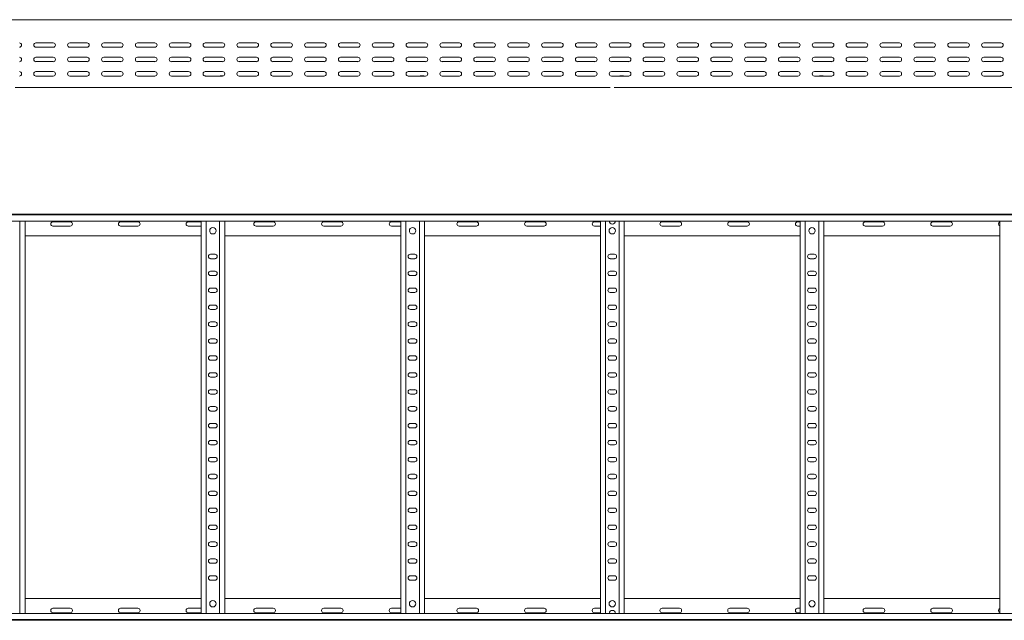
# Model space of a CAD drawing. Header units: millimetres. Extents: x -838 to 6469, y -6411 to -217.
# Tile 12 of 23: x 3358 to 4812, y -6409 to -5522. Entities that reach past the tile are written whole.
import ezdxf

# ---------------------------------------------------------------- set-up
doc = ezdxf.new("R2010")
doc.units = ezdxf.units.MM

msp = doc.modelspace()

# ---------------------------------------------------------------- linework, layer by layer
at = {"color": 7, "linetype": 'Continuous', "lineweight": 15}
for p, q in [((6469.5, -5522.1), (522.5, -5522.1)), ((3407.2, -5556.4), (3381.7, -5556.4)), ((3381.7, -5562.9), (3407.2, -5562.9)), ((3457.2, -5556.4), (3431.7, -5556.4)), ((3431.7, -5562.9), (3457.2, -5562.9)), ((3507.2, -5556.4), (3481.7, -5556.4)), ((3481.7, -5562.9), (3507.2, -5562.9)), ((3557.2, -5556.4), (3531.7, -5556.4)), ((3531.7, -5562.9), (3557.2, -5562.9)), ((3607.2, -5556.4), (3581.7, -5556.4)), ((3581.7, -5562.9), (3607.2, -5562.9)), ((3657.2, -5556.4), (3631.7, -5556.4)), ((3631.7, -5562.9), (3657.2, -5562.9)), ((3707.2, -5556.4), (3681.7, -5556.4)), ((3681.7, -5562.9), (3707.2, -5562.9)), ((3757.2, -5556.4), (3731.7, -5556.4)), ((3731.7, -5562.9), (3757.2, -5562.9)), ((3807.2, -5556.4), (3781.7, -5556.4)), ((3781.7, -5562.9), (3807.2, -5562.9)), ((3857.2, -5556.4), (3831.7, -5556.4)), ((3831.7, -5562.9), (3857.2, -5562.9)), ((3907.2, -5556.4), (3881.7, -5556.4)), ((3881.7, -5562.9), (3907.2, -5562.9)), ((3957.2, -5556.4), (3931.7, -5556.4)), ((3931.7, -5562.9), (3957.2, -5562.9)), ((4007.2, -5556.4), (3981.7, -5556.4)), ((3981.7, -5562.9), (4007.2, -5562.9)), ((4057.2, -5556.4), (4031.7, -5556.4)), ((4031.7, -5562.9), (4057.2, -5562.9)), ((4107.2, -5556.4), (4081.7, -5556.4)), ((4081.7, -5562.9), (4107.2, -5562.9)), ((4157.2, -5556.4), (4131.7, -5556.4)), ((4131.7, -5562.9), (4157.2, -5562.9)), ((4207.2, -5556.4), (4181.7, -5556.4)), ((4181.7, -5562.9), (4207.2, -5562.9)), ((4257.2, -5556.4), (4231.7, -5556.4)), ((4231.7, -5562.9), (4257.2, -5562.9)), ((4307.2, -5556.4), (4281.7, -5556.4)), ((4281.7, -5562.9), (4307.2, -5562.9)), ((4357.2, -5556.4), (4331.7, -5556.4)), ((4331.7, -5562.9), (4357.2, -5562.9)), ((4407.2, -5556.4), (4381.7, -5556.4)), ((4381.7, -5562.9), (4407.2, -5562.9)), ((4457.2, -5556.4), (4431.7, -5556.4)), ((4431.7, -5562.9), (4457.2, -5562.9)), ((4507.2, -5556.4), (4481.7, -5556.4)), ((4481.7, -5562.9), (4507.2, -5562.9)), ((4557.2, -5556.4), (4531.7, -5556.4)), ((4531.7, -5562.9), (4557.2, -5562.9)), ((4607.2, -5556.4), (4581.7, -5556.4)), ((4581.7, -5562.9), (4607.2, -5562.9)), ((4657.2, -5556.4), (4631.7, -5556.4)), ((4631.7, -5562.9), (4657.2, -5562.9)), ((4707.2, -5556.4), (4681.7, -5556.4)), ((4681.7, -5562.9), (4707.2, -5562.9)), ((4757.2, -5556.4), (4731.7, -5556.4)), ((4731.7, -5562.9), (4757.2, -5562.9)), ((4807.2, -5556.4), (4781.7, -5556.4)), ((4781.7, -5562.9), (4807.2, -5562.9)), ((3407.2, -5577.6), (3381.7, -5577.6)), ((3381.7, -5584.1), (3407.2, -5584.1)), ((3457.2, -5577.6), (3431.7, -5577.6)), ((3431.7, -5584.1), (3457.2, -5584.1)), ((3507.2, -5577.6), (3481.7, -5577.6)), ((3481.7, -5584.1), (3507.2, -5584.1)), ((3557.2, -5577.6), (3531.7, -5577.6)), ((3531.7, -5584.1), (3557.2, -5584.1)), ((3607.2, -5577.6), (3581.7, -5577.6)), ((3581.7, -5584.1), (3607.2, -5584.1)), ((3657.2, -5577.6), (3631.7, -5577.6)), ((3631.7, -5584.1), (3657.2, -5584.1)), ((3707.2, -5577.6), (3681.7, -5577.6)), ((3681.7, -5584.1), (3707.2, -5584.1)), ((3757.2, -5577.6), (3731.7, -5577.6)), ((3731.7, -5584.1), (3757.2, -5584.1)), ((3807.2, -5577.6), (3781.7, -5577.6)), ((3781.7, -5584.1), (3807.2, -5584.1)), ((3857.2, -5577.6), (3831.7, -5577.6)), ((3831.7, -5584.1), (3857.2, -5584.1)), ((3907.2, -5577.6), (3881.7, -5577.6)), ((3881.7, -5584.1), (3907.2, -5584.1)), ((3957.2, -5577.6), (3931.7, -5577.6)), ((3931.7, -5584.1), (3957.2, -5584.1)), ((4007.2, -5577.6), (3981.7, -5577.6)), ((3981.7, -5584.1), (4007.2, -5584.1)), ((4057.2, -5577.6), (4031.7, -5577.6)), ((4031.7, -5584.1), (4057.2, -5584.1)), ((4107.2, -5577.6), (4081.7, -5577.6)), ((4081.7, -5584.1), (4107.2, -5584.1)), ((4157.2, -5577.6), (4131.7, -5577.6)), ((4131.7, -5584.1), (4157.2, -5584.1)), ((4207.2, -5577.6), (4181.7, -5577.6)), ((4181.7, -5584.1), (4207.2, -5584.1)), ((4257.2, -5577.6), (4231.7, -5577.6)), ((4231.7, -5584.1), (4257.2, -5584.1)), ((4307.2, -5577.6), (4281.7, -5577.6)), ((4281.7, -5584.1), (4307.2, -5584.1)), ((4357.2, -5577.6), (4331.7, -5577.6)), ((4331.7, -5584.1), (4357.2, -5584.1)), ((4407.2, -5577.6), (4381.7, -5577.6)), ((4381.7, -5584.1), (4407.2, -5584.1)), ((4457.2, -5577.6), (4431.7, -5577.6)), ((4431.7, -5584.1), (4457.2, -5584.1)), ((4507.2, -5577.6), (4481.7, -5577.6)), ((4481.7, -5584.1), (4507.2, -5584.1)), ((4557.2, -5577.6), (4531.7, -5577.6)), ((4531.7, -5584.1), (4557.2, -5584.1)), ((4607.2, -5577.6), (4581.7, -5577.6)), ((4581.7, -5584.1), (4607.2, -5584.1)), ((4657.2, -5577.6), (4631.7, -5577.6)), ((4631.7, -5584.1), (4657.2, -5584.1)), ((4707.2, -5577.6), (4681.7, -5577.6)), ((4681.7, -5584.1), (4707.2, -5584.1)), ((4757.2, -5577.6), (4731.7, -5577.6)), ((4731.7, -5584.1), (4757.2, -5584.1)), ((4807.2, -5577.6), (4781.7, -5577.6)), ((4781.7, -5584.1), (4807.2, -5584.1)), ((3407.2, -5598.9), (3381.7, -5598.9)), ((3457.2, -5598.9), (3431.7, -5598.9)), ((3507.2, -5598.9), (3481.7, -5598.9)), ((3557.2, -5598.9), (3531.7, -5598.9)), ((3607.2, -5598.9), (3581.7, -5598.9)), ((3657.2, -5598.9), (3631.7, -5598.9)), ((3707.2, -5598.9), (3681.7, -5598.9)), ((3757.2, -5598.9), (3731.7, -5598.9)), ((3807.2, -5598.9), (3781.7, -5598.9)), ((3857.2, -5598.9), (3831.7, -5598.9)), ((3907.2, -5598.9), (3881.7, -5598.9)), ((3957.2, -5598.9), (3931.7, -5598.9)), ((4007.2, -5598.9), (3981.7, -5598.9)), ((4057.2, -5598.9), (4031.7, -5598.9)), ((4107.2, -5598.9), (4081.7, -5598.9)), ((4157.2, -5598.9), (4131.7, -5598.9)), ((4207.2, -5598.9), (4181.7, -5598.9)), ((4257.2, -5598.9), (4231.7, -5598.9)), ((4307.2, -5598.9), (4281.7, -5598.9)), ((4357.2, -5598.9), (4331.7, -5598.9)), ((4407.2, -5598.9), (4381.7, -5598.9)), ((4457.2, -5598.9), (4431.7, -5598.9)), ((4507.2, -5598.9), (4481.7, -5598.9)), ((4557.2, -5598.9), (4531.7, -5598.9)), ((4607.2, -5598.9), (4581.7, -5598.9)), ((4657.2, -5598.9), (4631.7, -5598.9)), ((4707.2, -5598.9), (4681.7, -5598.9)), ((4757.2, -5598.9), (4731.7, -5598.9)), ((4807.2, -5598.9), (4781.7, -5598.9)), ((3381.7, -5605.4), (3407.2, -5605.4)), ((3431.7, -5605.4), (3457.2, -5605.4)), ((3481.7, -5605.4), (3507.2, -5605.4)), ((3531.7, -5605.4), (3557.2, -5605.4)), ((3581.7, -5605.4), (3607.2, -5605.4)), ((3630.6, -5605.2), (3631.2, -5605.2)), ((3631.7, -5605.4), (3657.2, -5605.4)), ((3654.8, -5605.2), (3658.3, -5605.2)), ((3681.7, -5605.4), (3707.2, -5605.4)), ((3731.7, -5605.4), (3757.2, -5605.4)), ((3781.7, -5605.4), (3807.2, -5605.4)), ((3831.7, -5605.4), (3857.2, -5605.4)), ((3881.7, -5605.4), (3907.2, -5605.4)), ((3931.7, -5605.4), (3957.2, -5605.4)), ((3949.8, -5605.2), (3953.7, -5605.2)), ((3981.7, -5605.4), (4007.2, -5605.4)), ((4031.7, -5605.4), (4057.2, -5605.4)), ((4081.7, -5605.4), (4107.2, -5605.4)), ((4131.7, -5605.4), (4157.2, -5605.4)), ((4181.7, -5605.4), (4207.2, -5605.4)), ((4231.7, -5605.4), (4257.2, -5605.4)), ((4244.8, -5605.2), (4248.7, -5605.2)), ((4281.7, -5605.4), (4307.2, -5605.4)), ((4331.7, -5605.4), (4357.2, -5605.4)), ((4381.7, -5605.4), (4407.2, -5605.4)), ((4431.7, -5605.4), (4457.2, -5605.4)), ((4481.7, -5605.4), (4507.2, -5605.4)), ((4531.7, -5605.4), (4557.2, -5605.4)), ((4539.8, -5605.2), (4543.7, -5605.2)), ((4581.7, -5605.4), (4607.2, -5605.4)), ((4631.7, -5605.4), (4657.2, -5605.4)), ((4681.7, -5605.4), (4707.2, -5605.4)), ((4731.7, -5605.4), (4757.2, -5605.4)), ((4781.7, -5605.4), (4807.2, -5605.4)), ((4807.3, -5605.2), (4808.3, -5605.2)), ((3350.9, -5622.1), (4230, -5622.1)), ((4235.9, -5622.1), (5115, -5622.1)), ((522.4, -5809.4), (6469.5, -5809.4)), ((6469.5, -5810.5), (522.5, -5810.5)), ((522.5, -5819.6), (6469.5, -5819.6)), ((3358, -6399.2), (3358, -5819.6)), ((3365.5, -6399.2), (3365.5, -5819.6)), ((3432.2, -5820.7), (3406.7, -5820.7)), ((3406.7, -5827.2), (3432.2, -5827.2)), ((3532.2, -5820.7), (3506.7, -5820.7)), ((3506.7, -5827.2), (3532.2, -5827.2)), ((3625.5, -5820.7), (3606.7, -5820.7)), ((3606.7, -5827.2), (3625.5, -5827.2)), ((3625.5, -6399.2), (3625.5, -5819.6)), ((3633, -6399.2), (3633, -5819.6)), ((3653, -6399.2), (3653, -5819.6)), ((3660.5, -6399.2), (3660.5, -5819.6)), ((3732.2, -5820.7), (3706.7, -5820.7)), ((3706.7, -5827.2), (3732.2, -5827.2)), ((3832.2, -5820.7), (3806.7, -5820.7)), ((3806.7, -5827.2), (3832.2, -5827.2)), ((3920.5, -5820.7), (3906.7, -5820.7)), ((3906.7, -5827.2), (3920.5, -5827.2)), ((3920.5, -6399.2), (3920.5, -5819.6)), ((3928, -6399.2), (3928, -5819.6)), ((3948, -6399.2), (3948, -5819.6)), ((3955.5, -6399.2), (3955.5, -5819.6)), ((4032.2, -5820.7), (4006.7, -5820.7)), ((4006.7, -5827.2), (4032.2, -5827.2)), ((4132.2, -5820.7), (4106.7, -5820.7)), ((4106.7, -5827.2), (4132.2, -5827.2)), ((4215.5, -5820.7), (4206.7, -5820.7)), ((4206.7, -5827.2), (4215.5, -5827.2)), ((4215.5, -6399.2), (4215.5, -5819.6)), ((4223, -6399.2), (4223, -5819.6)), ((4243, -6399.2), (4243, -5819.6)), ((4250.5, -6399.2), (4250.5, -5819.6)), ((4332.2, -5820.7), (4306.7, -5820.7)), ((4306.7, -5827.2), (4332.2, -5827.2)), ((4432.2, -5820.7), (4406.7, -5820.7)), ((4406.7, -5827.2), (4432.2, -5827.2)), ((4510.5, -5820.7), (4506.7, -5820.7)), ((4506.7, -5827.2), (4510.5, -5827.2)), ((4510.5, -6399.2), (4510.5, -5819.6)), ((4518, -6399.2), (4518, -5819.6)), ((4538, -6399.2), (4538, -5819.6)), ((4545.5, -6399.2), (4545.5, -5819.6)), ((4632.2, -5820.7), (4606.7, -5820.7)), ((4606.7, -5827.2), (4632.2, -5827.2)), ((4732.2, -5820.7), (4706.7, -5820.7)), ((4706.7, -5827.2), (4732.2, -5827.2)), ((4805.5, -6399.2), (4805.5, -5819.6)), ((3365.5, -5841.4), (3625.5, -5841.4)), ((3660.5, -5841.4), (3920.5, -5841.4)), ((3955.5, -5841.4), (4215.5, -5841.4)), ((4250.5, -5841.4), (4510.5, -5841.4)), ((4545.5, -5841.4), (4805.5, -5841.4)), ((3646.2, -5868.7), (3639.7, -5868.7)), ((3639.7, -5875.2), (3646.2, -5875.2)), ((3941.2, -5868.7), (3934.7, -5868.7)), ((3934.7, -5875.2), (3941.2, -5875.2)), ((4236.2, -5868.7), (4229.7, -5868.7)), ((4229.7, -5875.2), (4236.2, -5875.2)), ((4531.2, -5868.7), (4524.7, -5868.7)), ((4524.7, -5875.2), (4531.2, -5875.2)), ((3646.2, -5893.7), (3639.7, -5893.7)), ((3639.7, -5900.2), (3646.2, -5900.2)), ((3941.2, -5893.7), (3934.7, -5893.7)), ((3934.7, -5900.2), (3941.2, -5900.2)), ((4236.2, -5893.7), (4229.7, -5893.7)), ((4229.7, -5900.2), (4236.2, -5900.2)), ((4531.2, -5893.7), (4524.7, -5893.7)), ((4524.7, -5900.2), (4531.2, -5900.2)), ((3646.2, -5918.7), (3639.7, -5918.7)), ((3941.2, -5918.7), (3934.7, -5918.7)), ((4236.2, -5918.7), (4229.7, -5918.7)), ((4531.2, -5918.7), (4524.7, -5918.7)), ((3639.7, -5925.2), (3646.2, -5925.2)), ((3934.7, -5925.2), (3941.2, -5925.2)), ((4229.7, -5925.2), (4236.2, -5925.2)), ((4524.7, -5925.2), (4531.2, -5925.2)), ((3646.2, -5943.7), (3639.7, -5943.7)), ((3941.2, -5943.7), (3934.7, -5943.7)), ((4236.2, -5943.7), (4229.7, -5943.7)), ((4531.2, -5943.7), (4524.7, -5943.7)), ((3639.7, -5950.2), (3646.2, -5950.2)), ((3934.7, -5950.2), (3941.2, -5950.2)), ((4229.7, -5950.2), (4236.2, -5950.2)), ((4524.7, -5950.2), (4531.2, -5950.2)), ((3646.2, -5968.7), (3639.7, -5968.7)), ((3639.7, -5975.2), (3646.2, -5975.2)), ((3941.2, -5968.7), (3934.7, -5968.7)), ((3934.7, -5975.2), (3941.2, -5975.2)), ((4236.2, -5968.7), (4229.7, -5968.7)), ((4229.7, -5975.2), (4236.2, -5975.2)), ((4531.2, -5968.7), (4524.7, -5968.7)), ((4524.7, -5975.2), (4531.2, -5975.2)), ((3646.2, -5993.7), (3639.7, -5993.7)), ((3639.7, -6000.2), (3646.2, -6000.2)), ((3941.2, -5993.7), (3934.7, -5993.7)), ((3934.7, -6000.2), (3941.2, -6000.2)), ((4236.2, -5993.7), (4229.7, -5993.7)), ((4229.7, -6000.2), (4236.2, -6000.2)), ((4531.2, -5993.7), (4524.7, -5993.7)), ((4524.7, -6000.2), (4531.2, -6000.2)), ((3646.2, -6018.7), (3639.7, -6018.7)), ((3941.2, -6018.7), (3934.7, -6018.7)), ((4236.2, -6018.7), (4229.7, -6018.7)), ((4531.2, -6018.7), (4524.7, -6018.7)), ((3639.7, -6025.2), (3646.2, -6025.2)), ((3934.7, -6025.2), (3941.2, -6025.2)), ((4229.7, -6025.2), (4236.2, -6025.2)), ((4524.7, -6025.2), (4531.2, -6025.2)), ((3646.2, -6043.7), (3639.7, -6043.7)), ((3639.7, -6050.2), (3646.2, -6050.2)), ((3941.2, -6043.7), (3934.7, -6043.7)), ((3934.7, -6050.2), (3941.2, -6050.2)), ((4236.2, -6043.7), (4229.7, -6043.7)), ((4229.7, -6050.2), (4236.2, -6050.2)), ((4531.2, -6043.7), (4524.7, -6043.7)), ((4524.7, -6050.2), (4531.2, -6050.2)), ((3646.2, -6068.7), (3639.7, -6068.7)), ((3639.7, -6075.2), (3646.2, -6075.2)), ((3941.2, -6068.7), (3934.7, -6068.7)), ((3934.7, -6075.2), (3941.2, -6075.2)), ((4236.2, -6068.7), (4229.7, -6068.7)), ((4229.7, -6075.2), (4236.2, -6075.2)), ((4531.2, -6068.7), (4524.7, -6068.7)), ((4524.7, -6075.2), (4531.2, -6075.2)), ((3646.2, -6093.7), (3639.7, -6093.7)), ((3941.2, -6093.7), (3934.7, -6093.7)), ((4236.2, -6093.7), (4229.7, -6093.7)), ((4531.2, -6093.7), (4524.7, -6093.7)), ((3639.7, -6100.2), (3646.2, -6100.2)), ((3934.7, -6100.2), (3941.2, -6100.2)), ((4229.7, -6100.2), (4236.2, -6100.2)), ((4524.7, -6100.2), (4531.2, -6100.2)), ((3646.2, -6118.7), (3639.7, -6118.7)), ((3941.2, -6118.7), (3934.7, -6118.7)), ((4236.2, -6118.7), (4229.7, -6118.7)), ((4531.2, -6118.7), (4524.7, -6118.7)), ((3639.7, -6125.2), (3646.2, -6125.2)), ((3934.7, -6125.2), (3941.2, -6125.2)), ((4229.7, -6125.2), (4236.2, -6125.2)), ((4524.7, -6125.2), (4531.2, -6125.2)), ((3646.2, -6143.7), (3639.7, -6143.7)), ((3639.7, -6150.2), (3646.2, -6150.2)), ((3941.2, -6143.7), (3934.7, -6143.7)), ((3934.7, -6150.2), (3941.2, -6150.2)), ((4236.2, -6143.7), (4229.7, -6143.7)), ((4229.7, -6150.2), (4236.2, -6150.2)), ((4531.2, -6143.7), (4524.7, -6143.7)), ((4524.7, -6150.2), (4531.2, -6150.2)), ((3646.2, -6168.7), (3639.7, -6168.7)), ((3639.7, -6175.2), (3646.2, -6175.2)), ((3941.2, -6168.7), (3934.7, -6168.7)), ((3934.7, -6175.2), (3941.2, -6175.2)), ((4236.2, -6168.7), (4229.7, -6168.7)), ((4229.7, -6175.2), (4236.2, -6175.2)), ((4531.2, -6168.7), (4524.7, -6168.7)), ((4524.7, -6175.2), (4531.2, -6175.2)), ((3646.2, -6193.7), (3639.7, -6193.7)), ((3941.2, -6193.7), (3934.7, -6193.7)), ((4236.2, -6193.7), (4229.7, -6193.7)), ((4531.2, -6193.7), (4524.7, -6193.7)), ((3639.7, -6200.2), (3646.2, -6200.2)), ((3934.7, -6200.2), (3941.2, -6200.2)), ((4229.7, -6200.2), (4236.2, -6200.2)), ((4524.7, -6200.2), (4531.2, -6200.2)), ((3646.2, -6218.7), (3639.7, -6218.7)), ((3941.2, -6218.7), (3934.7, -6218.7)), ((4236.2, -6218.7), (4229.7, -6218.7)), ((4531.2, -6218.7), (4524.7, -6218.7)), ((3639.7, -6225.2), (3646.2, -6225.2)), ((3934.7, -6225.2), (3941.2, -6225.2)), ((4229.7, -6225.2), (4236.2, -6225.2)), ((4524.7, -6225.2), (4531.2, -6225.2)), ((3646.2, -6243.7), (3639.7, -6243.7)), ((3639.7, -6250.2), (3646.2, -6250.2)), ((3941.2, -6243.7), (3934.7, -6243.7)), ((3934.7, -6250.2), (3941.2, -6250.2)), ((4236.2, -6243.7), (4229.7, -6243.7)), ((4229.7, -6250.2), (4236.2, -6250.2)), ((4531.2, -6243.7), (4524.7, -6243.7)), ((4524.7, -6250.2), (4531.2, -6250.2)), ((3646.2, -6268.7), (3639.7, -6268.7)), ((3941.2, -6268.7), (3934.7, -6268.7)), ((4236.2, -6268.7), (4229.7, -6268.7)), ((4531.2, -6268.7), (4524.7, -6268.7)), ((3639.7, -6275.2), (3646.2, -6275.2)), ((3934.7, -6275.2), (3941.2, -6275.2)), ((4229.7, -6275.2), (4236.2, -6275.2)), ((4524.7, -6275.2), (4531.2, -6275.2)), ((3646.2, -6293.7), (3639.7, -6293.7)), ((3941.2, -6293.7), (3934.7, -6293.7)), ((4236.2, -6293.7), (4229.7, -6293.7)), ((4531.2, -6293.7), (4524.7, -6293.7)), ((3639.7, -6300.2), (3646.2, -6300.2)), ((3934.7, -6300.2), (3941.2, -6300.2)), ((4229.7, -6300.2), (4236.2, -6300.2)), ((4524.7, -6300.2), (4531.2, -6300.2)), ((3646.2, -6318.7), (3639.7, -6318.7)), ((3639.7, -6325.2), (3646.2, -6325.2)), ((3941.2, -6318.7), (3934.7, -6318.7)), ((3934.7, -6325.2), (3941.2, -6325.2)), ((4236.2, -6318.7), (4229.7, -6318.7)), ((4229.7, -6325.2), (4236.2, -6325.2)), ((4531.2, -6318.7), (4524.7, -6318.7)), ((4524.7, -6325.2), (4531.2, -6325.2)), ((3646.2, -6343.7), (3639.7, -6343.7)), ((3639.7, -6350.2), (3646.2, -6350.2)), ((3941.2, -6343.7), (3934.7, -6343.7)), ((3934.7, -6350.2), (3941.2, -6350.2)), ((4236.2, -6343.7), (4229.7, -6343.7)), ((4229.7, -6350.2), (4236.2, -6350.2)), ((4531.2, -6343.7), (4524.7, -6343.7)), ((4524.7, -6350.2), (4531.2, -6350.2)), ((3365.5, -6377.4), (3625.5, -6377.4)), ((3660.5, -6377.4), (3920.5, -6377.4)), ((3955.5, -6377.4), (4215.5, -6377.4)), ((4250.5, -6377.4), (4510.5, -6377.4)), ((4545.5, -6377.4), (4805.5, -6377.4)), ((6469.5, -6399.2), (522.5, -6399.2)), ((3406.7, -6391.7), (3432.2, -6391.7)), ((3432.2, -6398.2), (3406.7, -6398.2)), ((3506.7, -6391.7), (3532.2, -6391.7)), ((3532.2, -6398.2), (3506.7, -6398.2)), ((3606.7, -6391.7), (3625.5, -6391.7)), ((3625.5, -6398.2), (3606.7, -6398.2)), ((3706.7, -6391.7), (3732.2, -6391.7)), ((3732.2, -6398.2), (3706.7, -6398.2)), ((3806.7, -6391.7), (3832.2, -6391.7)), ((3832.2, -6398.2), (3806.7, -6398.2)), ((3906.7, -6391.7), (3920.5, -6391.7)), ((3920.5, -6398.2), (3906.7, -6398.2)), ((4006.7, -6391.7), (4032.2, -6391.7)), ((4032.2, -6398.2), (4006.7, -6398.2)), ((4106.7, -6391.7), (4132.2, -6391.7)), ((4132.2, -6398.2), (4106.7, -6398.2)), ((4206.7, -6391.7), (4215.5, -6391.7)), ((4215.5, -6398.2), (4206.7, -6398.2)), ((4306.7, -6391.7), (4332.2, -6391.7)), ((4332.2, -6398.2), (4306.7, -6398.2)), ((4406.7, -6391.7), (4432.2, -6391.7)), ((4432.2, -6398.2), (4406.7, -6398.2)), ((4506.7, -6391.7), (4510.5, -6391.7)), ((4510.5, -6398.2), (4506.7, -6398.2)), ((4606.7, -6391.7), (4632.2, -6391.7)), ((4632.2, -6398.2), (4606.7, -6398.2)), ((4706.7, -6391.7), (4732.2, -6391.7)), ((4732.2, -6398.2), (4706.7, -6398.2)), ((522.4, -6409.4), (6469.5, -6409.4)), ((522.5, -6408.3), (6469.5, -6408.3))]:
    msp.add_line(p, q, dxfattribs=at)
for centre in [(3643, -5833.9), (3938, -5833.9), (4233, -5833.9), (4528, -5833.9), (3643, -6384.9), (3938, -6384.9), (4233, -6384.9), (4528, -6384.9)]:
    msp.add_circle(centre, 4.75, dxfattribs=at)
for centre, radius, start, end in [((3357.2, -5559.6), 3.25, 270, 90), ((3381.7, -5559.6), 3.25, 90, 270), ((3407.2, -5559.6), 3.25, 270, 90), ((3431.7, -5559.6), 3.25, 90, 270), ((3457.2, -5559.6), 3.25, 270, 90), ((3481.7, -5559.6), 3.25, 90, 270), ((3507.2, -5559.6), 3.25, 270, 90), ((3531.7, -5559.6), 3.25, 90, 270), ((3557.2, -5559.6), 3.25, 270, 90), ((3581.7, -5559.6), 3.25, 90, 270), ((3607.2, -5559.6), 3.25, 270, 90), ((3631.7, -5559.6), 3.25, 90, 270), ((3657.2, -5559.6), 3.25, 270, 90), ((3681.7, -5559.6), 3.25, 90, 270), ((3707.2, -5559.6), 3.25, 270, 90), ((3731.7, -5559.6), 3.25, 90, 270), ((3757.2, -5559.6), 3.25, 270, 90), ((3781.7, -5559.6), 3.25, 90, 270), ((3807.2, -5559.6), 3.25, 270, 90), ((3831.7, -5559.6), 3.25, 90, 270), ((3857.2, -5559.6), 3.25, 270, 90), ((3881.7, -5559.6), 3.25, 90, 270), ((3907.2, -5559.6), 3.25, 270, 90), ((3931.7, -5559.6), 3.25, 90, 270), ((3957.2, -5559.6), 3.25, 270, 90), ((3981.7, -5559.6), 3.25, 90, 270), ((4007.2, -5559.6), 3.25, 270, 90), ((4031.7, -5559.6), 3.25, 90, 270), ((4057.2, -5559.6), 3.25, 270, 90), ((4081.7, -5559.6), 3.25, 90, 270), ((4107.2, -5559.6), 3.25, 270, 90), ((4131.7, -5559.6), 3.25, 90, 270), ((4157.2, -5559.6), 3.25, 270, 90), ((4181.7, -5559.6), 3.25, 90, 270), ((4207.2, -5559.6), 3.25, 270, 90), ((4231.7, -5559.6), 3.25, 90, 270), ((4257.2, -5559.6), 3.25, 270, 90), ((4281.7, -5559.6), 3.25, 90, 270), ((4307.2, -5559.6), 3.25, 270, 90), ((4331.7, -5559.6), 3.25, 90, 270), ((4357.2, -5559.6), 3.25, 270, 90), ((4381.7, -5559.6), 3.25, 90, 270), ((4407.2, -5559.6), 3.25, 270, 90), ((4431.7, -5559.6), 3.25, 90, 270), ((4457.2, -5559.6), 3.25, 270, 90), ((4481.7, -5559.6), 3.25, 90, 270), ((4507.2, -5559.6), 3.25, 270, 90), ((4531.7, -5559.6), 3.25, 90, 270), ((4557.2, -5559.6), 3.25, 270, 90), ((4581.7, -5559.6), 3.25, 90, 270), ((4607.2, -5559.6), 3.25, 270, 90), ((4631.7, -5559.6), 3.25, 90, 270), ((4657.2, -5559.6), 3.25, 270, 90), ((4681.7, -5559.6), 3.25, 90, 270), ((4707.2, -5559.6), 3.25, 270, 90), ((4731.7, -5559.6), 3.25, 90, 270), ((4757.2, -5559.6), 3.25, 270, 90), ((4781.7, -5559.6), 3.25, 90, 270), ((4807.2, -5559.6), 3.25, 270, 90), ((3357.2, -5580.9), 3.25, 270, 90), ((3381.7, -5580.9), 3.25, 90, 270), ((3407.2, -5580.9), 3.25, 270, 90), ((3431.7, -5580.9), 3.25, 90, 270), ((3457.2, -5580.9), 3.25, 270, 90), ((3481.7, -5580.9), 3.25, 90, 270), ((3507.2, -5580.9), 3.25, 270, 90), ((3531.7, -5580.9), 3.25, 90, 270), ((3557.2, -5580.9), 3.25, 270, 90), ((3581.7, -5580.9), 3.25, 90, 270), ((3607.2, -5580.9), 3.25, 270, 90), ((3631.7, -5580.9), 3.25, 90, 270), ((3657.2, -5580.9), 3.25, 270, 90), ((3681.7, -5580.9), 3.25, 90, 270), ((3707.2, -5580.9), 3.25, 270, 90), ((3731.7, -5580.9), 3.25, 90, 270), ((3757.2, -5580.9), 3.25, 270, 90), ((3781.7, -5580.9), 3.25, 90, 270), ((3807.2, -5580.9), 3.25, 270, 90), ((3831.7, -5580.9), 3.25, 90, 270), ((3857.2, -5580.9), 3.25, 270, 90), ((3881.7, -5580.9), 3.25, 90, 270), ((3907.2, -5580.9), 3.25, 270, 90), ((3931.7, -5580.9), 3.25, 90, 270), ((3957.2, -5580.9), 3.25, 270, 90), ((3981.7, -5580.9), 3.25, 90, 270), ((4007.2, -5580.9), 3.25, 270, 90), ((4031.7, -5580.9), 3.25, 90, 270), ((4057.2, -5580.9), 3.25, 270, 90), ((4081.7, -5580.9), 3.25, 90, 270), ((4107.2, -5580.9), 3.25, 270, 90), ((4131.7, -5580.9), 3.25, 90, 270), ((4157.2, -5580.9), 3.25, 270, 90), ((4181.7, -5580.9), 3.25, 90, 270), ((4207.2, -5580.9), 3.25, 270, 90), ((4231.7, -5580.9), 3.25, 90, 270), ((4257.2, -5580.9), 3.25, 270, 90), ((4281.7, -5580.9), 3.25, 90, 270), ((4307.2, -5580.9), 3.25, 270, 90), ((4331.7, -5580.9), 3.25, 90, 270), ((4357.2, -5580.9), 3.25, 270, 90), ((4381.7, -5580.9), 3.25, 90, 270), ((4407.2, -5580.9), 3.25, 270, 90), ((4431.7, -5580.9), 3.25, 90, 270), ((4457.2, -5580.9), 3.25, 270, 90), ((4481.7, -5580.9), 3.25, 90, 270), ((4507.2, -5580.9), 3.25, 270, 90), ((4531.7, -5580.9), 3.25, 90, 270), ((4557.2, -5580.9), 3.25, 270, 90), ((4581.7, -5580.9), 3.25, 90, 270), ((4607.2, -5580.9), 3.25, 270, 90), ((4631.7, -5580.9), 3.25, 90, 270), ((4657.2, -5580.9), 3.25, 270, 90), ((4681.7, -5580.9), 3.25, 90, 270), ((4707.2, -5580.9), 3.25, 270, 90), ((4731.7, -5580.9), 3.25, 90, 270), ((4757.2, -5580.9), 3.25, 270, 90), ((4781.7, -5580.9), 3.25, 90, 270), ((4807.2, -5580.9), 3.25, 270, 90), ((3357.2, -5602.1), 3.25, 270, 90), ((3381.7, -5602.1), 3.25, 90, 270), ((3407.2, -5602.1), 3.25, 270, 90), ((3431.7, -5602.1), 3.25, 90, 270), ((3457.2, -5602.1), 3.25, 270, 90), ((3481.7, -5602.1), 3.25, 90, 270), ((3507.2, -5602.1), 3.25, 270, 90), ((3531.7, -5602.1), 3.25, 90, 270), ((3557.2, -5602.1), 3.25, 270, 90), ((3581.7, -5602.1), 3.25, 90, 270), ((3607.2, -5602.1), 3.25, 270, 90), ((3631.7, -5602.1), 3.25, 90, 270), ((3657.2, -5602.1), 3.25, 270, 90), ((3681.7, -5602.1), 3.25, 90, 270), ((3707.2, -5602.1), 3.25, 270, 90), ((3731.7, -5602.1), 3.25, 90, 270), ((3757.2, -5602.1), 3.25, 270, 90), ((3781.7, -5602.1), 3.25, 90, 270), ((3807.2, -5602.1), 3.25, 270, 90), ((3831.7, -5602.1), 3.25, 90, 270), ((3857.2, -5602.1), 3.25, 270, 90), ((3881.7, -5602.1), 3.25, 90, 270), ((3907.2, -5602.1), 3.25, 270, 90), ((3931.7, -5602.1), 3.25, 90, 270), ((3957.2, -5602.1), 3.25, 270, 90), ((3981.7, -5602.1), 3.25, 90, 270), ((4007.2, -5602.1), 3.25, 270, 90), ((4031.7, -5602.1), 3.25, 90, 270), ((4057.2, -5602.1), 3.25, 270, 90), ((4081.7, -5602.1), 3.25, 90, 270), ((4107.2, -5602.1), 3.25, 270, 90), ((4131.7, -5602.1), 3.25, 90, 270), ((4157.2, -5602.1), 3.25, 270, 90), ((4181.7, -5602.1), 3.25, 90, 270), ((4207.2, -5602.1), 3.25, 270, 90), ((4231.7, -5602.1), 3.25, 90, 270), ((4257.2, -5602.1), 3.25, 270, 90), ((4281.7, -5602.1), 3.25, 90, 270), ((4307.2, -5602.1), 3.25, 270, 90), ((4331.7, -5602.1), 3.25, 90, 270), ((4357.2, -5602.1), 3.25, 270, 90), ((4381.7, -5602.1), 3.25, 90, 270), ((4407.2, -5602.1), 3.25, 270, 90), ((4431.7, -5602.1), 3.25, 90, 270), ((4457.2, -5602.1), 3.25, 270, 90), ((4481.7, -5602.1), 3.25, 90, 270), ((4507.2, -5602.1), 3.25, 270, 90), ((4531.7, -5602.1), 3.25, 90, 270), ((4557.2, -5602.1), 3.25, 270, 90), ((4581.7, -5602.1), 3.25, 90, 270), ((4607.2, -5602.1), 3.25, 270, 90), ((4631.7, -5602.1), 3.25, 90, 270), ((4657.2, -5602.1), 3.25, 270, 90), ((4681.7, -5602.1), 3.25, 90, 270), ((4707.2, -5602.1), 3.25, 270, 90), ((4731.7, -5602.1), 3.25, 90, 270), ((4757.2, -5602.1), 3.25, 270, 90), ((4781.7, -5602.1), 3.25, 90, 270), ((4807.2, -5602.1), 3.25, 270, 90), ((3631.2, -5607), 1.8, 63.4372, 90), ((3654.8, -5607), 1.8, 90, 116.5628), ((3949.8, -5607), 1.8, 90, 116.5628), ((3953.7, -5607), 1.8, 63.4372, 90), ((4244.8, -5607), 1.8, 90, 116.5628), ((4248.7, -5607), 1.8, 63.4372, 90), ((4539.8, -5607), 1.8, 90, 116.5628), ((4543.7, -5607), 1.8, 63.4372, 90), ((4807.3, -5607), 1.8, 90, 116.5628), ((3406.7, -5823.9), 3.25, 90, 270), ((3432.2, -5823.9), 3.25, 270, 90), ((3506.7, -5823.9), 3.25, 90, 270), ((3532.2, -5823.9), 3.25, 270, 90), ((3606.7, -5823.9), 3.25, 90, 270), ((3706.7, -5823.9), 3.25, 90, 270), ((3732.2, -5823.9), 3.25, 270, 90), ((3806.7, -5823.9), 3.25, 90, 270), ((3832.2, -5823.9), 3.25, 270, 90), ((3906.7, -5823.9), 3.25, 90, 270), ((4006.7, -5823.9), 3.25, 90, 270), ((4032.2, -5823.9), 3.25, 270, 90), ((4106.7, -5823.9), 3.25, 90, 270), ((4132.2, -5823.9), 3.25, 270, 90), ((4206.7, -5823.9), 3.25, 90, 270), ((4233, -5819.3), 4.75, 183.9233, 356.0767), ((4306.7, -5823.9), 3.25, 90, 270), ((4332.2, -5823.9), 3.25, 270, 90), ((4406.7, -5823.9), 3.25, 90, 270), ((4432.2, -5823.9), 3.25, 270, 90), ((4506.7, -5823.9), 3.25, 90, 270), ((4606.7, -5823.9), 3.25, 90, 270), ((4632.2, -5823.9), 3.25, 270, 90), ((4706.7, -5823.9), 3.25, 90, 270), ((4732.2, -5823.9), 3.25, 270, 90), ((4806.7, -5823.9), 3.25, 112.6199, 247.3801), ((3639.7, -5871.9), 3.25, 90, 270), ((3646.2, -5871.9), 3.25, 270, 90), ((3934.7, -5871.9), 3.25, 90, 270), ((3941.2, -5871.9), 3.25, 270, 90), ((4229.7, -5871.9), 3.25, 90, 270), ((4236.2, -5871.9), 3.25, 270, 90), ((4524.7, -5871.9), 3.25, 90, 270), ((4531.2, -5871.9), 3.25, 270, 90), ((3639.7, -5896.9), 3.25, 90, 270), ((3646.2, -5896.9), 3.25, 270, 90), ((3934.7, -5896.9), 3.25, 90, 270), ((3941.2, -5896.9), 3.25, 270, 90), ((4229.7, -5896.9), 3.25, 90, 270), ((4236.2, -5896.9), 3.25, 270, 90), ((4524.7, -5896.9), 3.25, 90, 270), ((4531.2, -5896.9), 3.25, 270, 90), ((3639.7, -5921.9), 3.25, 90, 270), ((3646.2, -5921.9), 3.25, 270, 90), ((3934.7, -5921.9), 3.25, 90, 270), ((3941.2, -5921.9), 3.25, 270, 90), ((4229.7, -5921.9), 3.25, 90, 270), ((4236.2, -5921.9), 3.25, 270, 90), ((4524.7, -5921.9), 3.25, 90, 270), ((4531.2, -5921.9), 3.25, 270, 90), ((3639.7, -5946.9), 3.25, 90, 270), ((3646.2, -5946.9), 3.25, 270, 90), ((3934.7, -5946.9), 3.25, 90, 270), ((3941.2, -5946.9), 3.25, 270, 90), ((4229.7, -5946.9), 3.25, 90, 270), ((4236.2, -5946.9), 3.25, 270, 90), ((4524.7, -5946.9), 3.25, 90, 270), ((4531.2, -5946.9), 3.25, 270, 90), ((3639.7, -5971.9), 3.25, 90, 270), ((3646.2, -5971.9), 3.25, 270, 90), ((3934.7, -5971.9), 3.25, 90, 270), ((3941.2, -5971.9), 3.25, 270, 90), ((4229.7, -5971.9), 3.25, 90, 270), ((4236.2, -5971.9), 3.25, 270, 90), ((4524.7, -5971.9), 3.25, 90, 270), ((4531.2, -5971.9), 3.25, 270, 90), ((3639.7, -5996.9), 3.25, 90, 270), ((3646.2, -5996.9), 3.25, 270, 90), ((3934.7, -5996.9), 3.25, 90, 270), ((3941.2, -5996.9), 3.25, 270, 90), ((4229.7, -5996.9), 3.25, 90, 270), ((4236.2, -5996.9), 3.25, 270, 90), ((4524.7, -5996.9), 3.25, 90, 270), ((4531.2, -5996.9), 3.25, 270, 90), ((3639.7, -6021.9), 3.25, 90, 270), ((3646.2, -6021.9), 3.25, 270, 90), ((3934.7, -6021.9), 3.25, 90, 270), ((3941.2, -6021.9), 3.25, 270, 90), ((4229.7, -6021.9), 3.25, 90, 270), ((4236.2, -6021.9), 3.25, 270, 90), ((4524.7, -6021.9), 3.25, 90, 270), ((4531.2, -6021.9), 3.25, 270, 90), ((3639.7, -6046.9), 3.25, 90, 270), ((3646.2, -6046.9), 3.25, 270, 90), ((3934.7, -6046.9), 3.25, 90, 270), ((3941.2, -6046.9), 3.25, 270, 90), ((4229.7, -6046.9), 3.25, 90, 270), ((4236.2, -6046.9), 3.25, 270, 90), ((4524.7, -6046.9), 3.25, 90, 270), ((4531.2, -6046.9), 3.25, 270, 90), ((3639.7, -6071.9), 3.25, 90, 270), ((3646.2, -6071.9), 3.25, 270, 90), ((3934.7, -6071.9), 3.25, 90, 270), ((3941.2, -6071.9), 3.25, 270, 90), ((4229.7, -6071.9), 3.25, 90, 270), ((4236.2, -6071.9), 3.25, 270, 90), ((4524.7, -6071.9), 3.25, 90, 270), ((4531.2, -6071.9), 3.25, 270, 90), ((3639.7, -6096.9), 3.25, 90, 270), ((3646.2, -6096.9), 3.25, 270, 90), ((3934.7, -6096.9), 3.25, 90, 270), ((3941.2, -6096.9), 3.25, 270, 90), ((4229.7, -6096.9), 3.25, 90, 270), ((4236.2, -6096.9), 3.25, 270, 90), ((4524.7, -6096.9), 3.25, 90, 270), ((4531.2, -6096.9), 3.25, 270, 90), ((3639.7, -6121.9), 3.25, 90, 270), ((3646.2, -6121.9), 3.25, 270, 90), ((3934.7, -6121.9), 3.25, 90, 270), ((3941.2, -6121.9), 3.25, 270, 90), ((4229.7, -6121.9), 3.25, 90, 270), ((4236.2, -6121.9), 3.25, 270, 90), ((4524.7, -6121.9), 3.25, 90, 270), ((4531.2, -6121.9), 3.25, 270, 90), ((3639.7, -6146.9), 3.25, 90, 270), ((3646.2, -6146.9), 3.25, 270, 90), ((3934.7, -6146.9), 3.25, 90, 270), ((3941.2, -6146.9), 3.25, 270, 90), ((4229.7, -6146.9), 3.25, 90, 270), ((4236.2, -6146.9), 3.25, 270, 90), ((4524.7, -6146.9), 3.25, 90, 270), ((4531.2, -6146.9), 3.25, 270, 90), ((3639.7, -6171.9), 3.25, 90, 270), ((3646.2, -6171.9), 3.25, 270, 90), ((3934.7, -6171.9), 3.25, 90, 270), ((3941.2, -6171.9), 3.25, 270, 90), ((4229.7, -6171.9), 3.25, 90, 270), ((4236.2, -6171.9), 3.25, 270, 90), ((4524.7, -6171.9), 3.25, 90, 270), ((4531.2, -6171.9), 3.25, 270, 90), ((3639.7, -6196.9), 3.25, 90, 270), ((3646.2, -6196.9), 3.25, 270, 90), ((3934.7, -6196.9), 3.25, 90, 270), ((3941.2, -6196.9), 3.25, 270, 90), ((4229.7, -6196.9), 3.25, 90, 270), ((4236.2, -6196.9), 3.25, 270, 90), ((4524.7, -6196.9), 3.25, 90, 270), ((4531.2, -6196.9), 3.25, 270, 90), ((3639.7, -6221.9), 3.25, 90, 270), ((3646.2, -6221.9), 3.25, 270, 90), ((3934.7, -6221.9), 3.25, 90, 270), ((3941.2, -6221.9), 3.25, 270, 90), ((4229.7, -6221.9), 3.25, 90, 270), ((4236.2, -6221.9), 3.25, 270, 90), ((4524.7, -6221.9), 3.25, 90, 270), ((4531.2, -6221.9), 3.25, 270, 90), ((3639.7, -6246.9), 3.25, 90, 270), ((3646.2, -6246.9), 3.25, 270, 90), ((3934.7, -6246.9), 3.25, 90, 270), ((3941.2, -6246.9), 3.25, 270, 90), ((4229.7, -6246.9), 3.25, 90, 270), ((4236.2, -6246.9), 3.25, 270, 90), ((4524.7, -6246.9), 3.25, 90, 270), ((4531.2, -6246.9), 3.25, 270, 90), ((3639.7, -6271.9), 3.25, 90, 270), ((3646.2, -6271.9), 3.25, 270, 90), ((3934.7, -6271.9), 3.25, 90, 270), ((3941.2, -6271.9), 3.25, 270, 90), ((4229.7, -6271.9), 3.25, 90, 270), ((4236.2, -6271.9), 3.25, 270, 90), ((4524.7, -6271.9), 3.25, 90, 270), ((4531.2, -6271.9), 3.25, 270, 90), ((3639.7, -6296.9), 3.25, 90, 270), ((3646.2, -6296.9), 3.25, 270, 90), ((3934.7, -6296.9), 3.25, 90, 270), ((3941.2, -6296.9), 3.25, 270, 90), ((4229.7, -6296.9), 3.25, 90, 270), ((4236.2, -6296.9), 3.25, 270, 90), ((4524.7, -6296.9), 3.25, 90, 270), ((4531.2, -6296.9), 3.25, 270, 90), ((3639.7, -6321.9), 3.25, 90, 270), ((3646.2, -6321.9), 3.25, 270, 90), ((3934.7, -6321.9), 3.25, 90, 270), ((3941.2, -6321.9), 3.25, 270, 90), ((4229.7, -6321.9), 3.25, 90, 270), ((4236.2, -6321.9), 3.25, 270, 90), ((4524.7, -6321.9), 3.25, 90, 270), ((4531.2, -6321.9), 3.25, 270, 90), ((3639.7, -6346.9), 3.25, 90, 270), ((3646.2, -6346.9), 3.25, 270, 90), ((3934.7, -6346.9), 3.25, 90, 270), ((3941.2, -6346.9), 3.25, 270, 90), ((4229.7, -6346.9), 3.25, 90, 270), ((4236.2, -6346.9), 3.25, 270, 90), ((4524.7, -6346.9), 3.25, 90, 270), ((4531.2, -6346.9), 3.25, 270, 90), ((3406.7, -6394.9), 3.25, 90, 270), ((3432.2, -6394.9), 3.25, 270, 90), ((3506.7, -6394.9), 3.25, 90, 270), ((3532.2, -6394.9), 3.25, 270, 90), ((3606.7, -6394.9), 3.25, 90, 270), ((3706.7, -6394.9), 3.25, 90, 270), ((3732.2, -6394.9), 3.25, 270, 90), ((3806.7, -6394.9), 3.25, 90, 270), ((3832.2, -6394.9), 3.25, 270, 90), ((3906.7, -6394.9), 3.25, 90, 270), ((4006.7, -6394.9), 3.25, 90, 270), ((4032.2, -6394.9), 3.25, 270, 90), ((4106.7, -6394.9), 3.25, 90, 270), ((4132.2, -6394.9), 3.25, 270, 90), ((4206.7, -6394.9), 3.25, 90, 270), ((4233, -6399.5), 4.75, 3.9233, 176.0767), ((4306.7, -6394.9), 3.25, 90, 270), ((4332.2, -6394.9), 3.25, 270, 90), ((4406.7, -6394.9), 3.25, 90, 270), ((4432.2, -6394.9), 3.25, 270, 90), ((4506.7, -6394.9), 3.25, 90, 270), ((4606.7, -6394.9), 3.25, 90, 270), ((4632.2, -6394.9), 3.25, 270, 90), ((4706.7, -6394.9), 3.25, 90, 270), ((4732.2, -6394.9), 3.25, 270, 90), ((4806.7, -6394.9), 3.25, 112.6199, 247.3801)]:
    msp.add_arc(centre, radius, start, end, dxfattribs=at)

doc.saveas('drawing.dxf')
